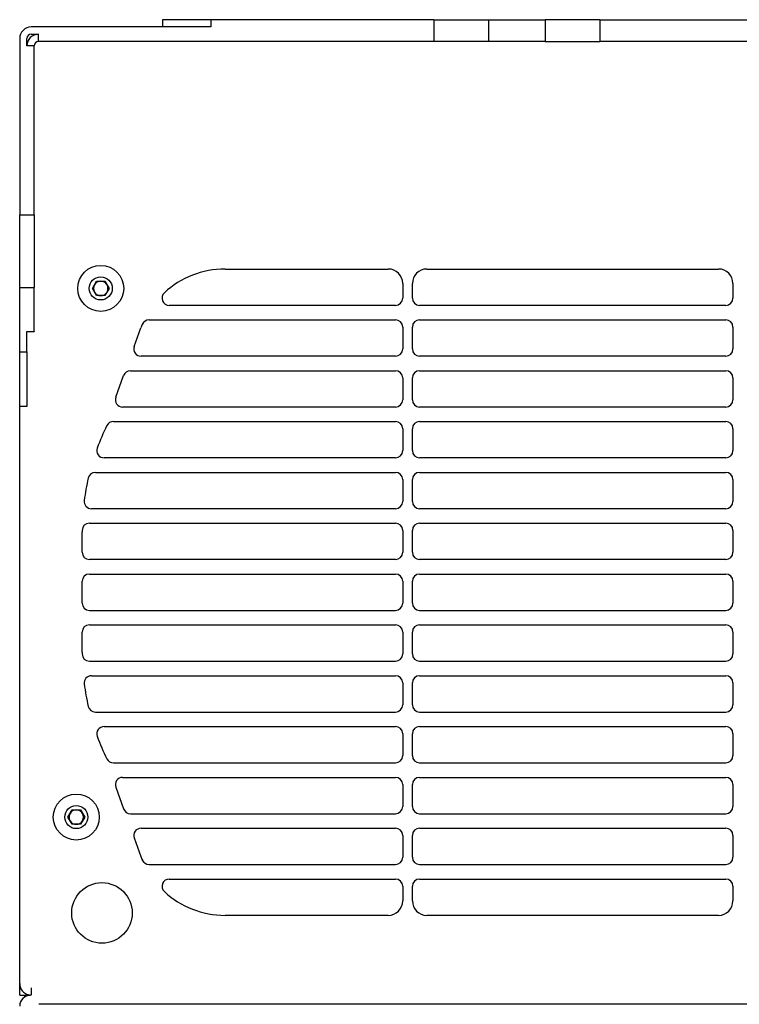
# Model space of a CAD drawing. Header units: millimetres. Extents: x 155400 to 158106, y 111257 to 114777.
# Tile 117 of 157: x 156849 to 156997, y 113880 to 114084. Entities that reach past the tile are written whole.
import ezdxf

# ---------------------------------------------------------------- set-up
doc = ezdxf.new("R2010")
doc.units = ezdxf.units.MM

msp = doc.modelspace()

# ---------------------------------------------------------------- linework, layer by layer
at = {"color": 7, "linetype": 'Continuous', "lineweight": 25}
for p, q in [((156878.07, 114083.58), (156878.07, 114082.08)), ((156888.07, 114083.58), (156878.07, 114083.58)), ((156888.07, 114083.58), (156888.07, 114082.08)), ((156934.17, 114083.58), (156888.07, 114083.58)), ((156934.17, 114083.58), (156934.17, 114079.08)), ((156934.17, 114083.58), (156945.45, 114083.58)), ((156945.45, 114083.58), (156945.45, 114079.08)), ((156945.45, 114083.58), (156957.17, 114083.58)), ((156957.17, 114083.58), (156957.17, 114079.08)), ((156968.45, 114083.58), (156957.17, 114083.58)), ((156968.45, 114083.58), (156968.45, 114079.08)), ((156968.45, 114083.58), (157172.7, 114083.58)), ((156888.07, 114082.08), (156850.97, 114082.08)), ((156848.57, 114079.68), (156848.57, 114043.3)), ((156850.07, 114078.18), (156850.07, 114079.68)), ((156850.97, 114080.58), (156852.47, 114080.58)), ((156852.47, 114079.08), (156852.47, 114080.58)), ((156851.57, 114078.18), (156850.07, 114078.18)), ((156851.57, 114043.3), (156851.57, 114078.18)), ((156934.17, 114079.08), (156852.47, 114079.08)), ((156945.45, 114079.08), (156934.17, 114079.08)), ((156957.17, 114079.08), (156945.45, 114079.08)), ((156957.17, 114079.08), (156968.45, 114079.08)), ((157172.7, 114079.08), (156968.45, 114079.08)), ((156848.57, 114043.3), (156851.57, 114043.3)), ((156848.57, 114028.27), (156848.57, 114043.3)), ((156851.57, 114043.3), (156851.57, 114028.27)), ((156891, 114032.08), (156924.71, 114032.08)), ((156932.71, 114032.08), (156992.94, 114032.08)), ((156863.59, 114028.08), (156864.46, 114029.58)), ((156864.46, 114029.58), (156866.19, 114029.58)), ((156866.19, 114029.58), (156867.06, 114028.08)), ((156927.71, 114029.08), (156927.71, 114026.08)), ((156929.71, 114026.08), (156929.71, 114029.08)), ((156995.94, 114029.08), (156995.94, 114026.08)), ((156848.57, 114028.27), (156851.57, 114028.27)), ((156848.57, 114014.96), (156848.57, 114028.27)), ((156851.57, 114019.2), (156851.57, 114028.27)), ((156864.46, 114026.58), (156863.59, 114028.08)), ((156867.06, 114028.08), (156866.19, 114026.58)), ((156866.19, 114026.58), (156864.46, 114026.58)), ((156926.21, 114024.58), (156879.48, 114024.58)), ((156994.44, 114024.58), (156931.21, 114024.58)), ((156875.3, 114021.58), (156926.21, 114021.58)), ((156931.21, 114021.58), (156994.44, 114021.58)), ((156850.07, 114019.2), (156851.57, 114019.2)), ((156850.07, 114014.96), (156850.07, 114019.2)), ((156851.57, 114019.08), (156850.07, 114019.08)), ((156851.57, 114019.2), (156851.57, 114019.08)), ((156872.24, 114016.1), (156873.63, 114019.92)), ((156927.71, 114020.08), (156927.71, 114015.58)), ((156929.71, 114015.58), (156929.71, 114020.08)), ((156995.94, 114020.08), (156995.94, 114015.58)), ((156848.57, 114014.96), (156850.07, 114014.96)), ((156848.57, 114003.68), (156848.57, 114014.96)), ((156850.07, 114014.96), (156850.07, 114003.68)), ((156926.21, 114014.08), (156873.65, 114014.08)), ((156994.44, 114014.08), (156931.21, 114014.08)), ((156871.46, 114011.08), (156926.21, 114011.08)), ((156931.21, 114011.08), (156994.44, 114011.08)), ((156868.42, 114005.6), (156870.05, 114010.1)), ((156927.71, 114009.58), (156927.71, 114005.08)), ((156929.71, 114005.08), (156929.71, 114009.58)), ((156995.94, 114009.58), (156995.94, 114005.08)), ((156850.07, 114003.68), (156848.57, 114003.68)), ((156848.57, 113884.48), (156848.57, 114003.68)), ((156926.21, 114003.58), (156869.83, 114003.58)), ((156994.44, 114003.58), (156931.21, 114003.58)), ((156867.94, 114000.58), (156926.21, 114000.58)), ((156931.21, 114000.58), (156994.44, 114000.58)), ((156927.71, 113999.08), (156927.71, 113994.58)), ((156929.71, 113994.58), (156929.71, 113999.08)), ((156995.94, 113999.08), (156995.94, 113994.58)), ((156926.21, 113993.08), (156866.01, 113993.08)), ((156994.44, 113993.08), (156931.21, 113993.08)), ((156864.21, 113990.08), (156926.21, 113990.08)), ((156931.21, 113990.08), (156994.44, 113990.08)), ((156927.71, 113988.58), (156927.71, 113984.08)), ((156929.71, 113984.08), (156929.71, 113988.58)), ((156995.94, 113988.58), (156995.94, 113984.08)), ((156926.21, 113982.58), (156863.4, 113982.58)), ((156994.44, 113982.58), (156931.21, 113982.58)), ((156862.98, 113979.58), (156926.21, 113979.58)), ((156927.71, 113978.08), (156927.71, 113973.58)), ((156929.71, 113973.58), (156929.71, 113978.08)), ((156931.21, 113979.58), (156994.44, 113979.58)), ((156995.94, 113978.08), (156995.94, 113973.58)), ((156861.47, 113973.58), (156861.47, 113977.7)), ((156926.21, 113972.08), (156862.97, 113972.08)), ((156994.44, 113972.08), (156931.21, 113972.08)), ((156862.97, 113969.08), (156926.21, 113969.08)), ((156931.21, 113969.08), (156994.44, 113969.08)), ((156861.47, 113963.08), (156861.47, 113967.58)), ((156927.71, 113967.58), (156927.71, 113963.08)), ((156929.71, 113963.08), (156929.71, 113967.58)), ((156995.94, 113967.58), (156995.94, 113963.08)), ((156862.97, 113961.58), (156926.21, 113961.58)), ((156931.21, 113961.58), (156994.44, 113961.58)), ((156862.97, 113958.58), (156926.21, 113958.58)), ((156931.21, 113958.58), (156994.44, 113958.58)), ((156861.47, 113952.96), (156861.47, 113957.08)), ((156927.71, 113957.08), (156927.71, 113952.58)), ((156929.71, 113952.58), (156929.71, 113957.08)), ((156995.94, 113957.08), (156995.94, 113952.58)), ((156862.98, 113951.08), (156926.21, 113951.08)), ((156931.21, 113951.08), (156994.44, 113951.08)), ((156863.4, 113948.08), (156926.21, 113948.08)), ((156931.21, 113948.08), (156994.44, 113948.08)), ((156927.71, 113946.58), (156927.71, 113942.08)), ((156929.71, 113942.08), (156929.71, 113946.58)), ((156995.94, 113946.58), (156995.94, 113942.08)), ((156864.21, 113940.58), (156926.21, 113940.58)), ((156931.21, 113940.58), (156994.44, 113940.58)), ((156866.01, 113937.58), (156926.21, 113937.58)), ((156931.21, 113937.58), (156994.44, 113937.58)), ((156927.71, 113936.08), (156927.71, 113931.58)), ((156929.71, 113931.58), (156929.71, 113936.08)), ((156995.94, 113936.08), (156995.94, 113931.58)), ((156867.94, 113930.08), (156926.21, 113930.08)), ((156931.21, 113930.08), (156994.44, 113930.08)), ((156869.83, 113927.08), (156926.21, 113927.08)), ((156931.21, 113927.08), (156994.44, 113927.08)), ((156868.42, 113925.07), (156870.05, 113920.57)), ((156927.71, 113925.58), (156927.71, 113921.08)), ((156929.71, 113921.08), (156929.71, 113925.58)), ((156995.94, 113925.58), (156995.94, 113921.08)), ((156858.54, 113918.88), (156859.41, 113920.38)), ((156859.41, 113917.38), (156858.54, 113918.88)), ((156859.41, 113920.38), (156861.14, 113920.38)), ((156861.14, 113920.38), (156862, 113918.88)), ((156862, 113918.88), (156861.14, 113917.38)), ((156871.46, 113919.58), (156926.21, 113919.58)), ((156931.21, 113919.58), (156994.44, 113919.58)), ((156861.14, 113917.38), (156859.41, 113917.38)), ((156873.65, 113916.58), (156926.21, 113916.58)), ((156927.71, 113915.08), (156927.71, 113910.58)), ((156929.71, 113910.58), (156929.71, 113915.08)), ((156931.21, 113916.58), (156994.44, 113916.58)), ((156995.94, 113915.08), (156995.94, 113910.58)), ((156872.24, 113914.57), (156873.63, 113910.74)), ((156875.3, 113909.08), (156926.21, 113909.08)), ((156931.21, 113909.08), (156994.44, 113909.08)), ((156879.48, 113906.08), (156926.21, 113906.08)), ((156927.71, 113904.58), (156927.71, 113901.58)), ((156929.71, 113901.58), (156929.71, 113904.58)), ((156931.21, 113906.08), (156994.44, 113906.08)), ((156995.94, 113904.58), (156995.94, 113901.58)), ((156924.71, 113898.58), (156891, 113898.58)), ((156992.94, 113898.58), (156932.71, 113898.58)), ((156848.57, 113882.08), (156848.57, 113884.48)), ((156850.97, 113883.58), (156850.97, 113882.08)), ((156848.57, 113882.08), (156850.82, 113882.08)), ((156849.57, 113882.08), (156849.57, 113881.7)), ((157288.63, 113880.2), (156852.52, 113880.2))]:
    msp.add_line(p, q, dxfattribs=at)
for centre, radius in [((156865.32, 114028.08), 4.75), ((156865.32, 114028.08), 2.38), ((156860.27, 113918.88), 4.75), ((156860.27, 113918.88), 2.38), ((156865.57, 113899.08), 6.25)]:
    msp.add_circle(centre, radius, dxfattribs=at)
for centre, radius, start, end in [((156850.97, 114079.68), 2.4, 90, 180), ((156850.97, 114079.68), 0.9, 90, 180), ((156852.47, 114078.18), 2.4, 90, 180), ((156852.47, 114078.18), 0.9, 90, 180), ((156891, 114013.6), 18.48, 90, 132.694), ((156924.71, 114029.08), 3, 0, 90), ((156932.71, 114029.08), 3, 90, 180), ((156992.94, 114029.08), 3, 0, 90), ((156865.32, 114028.08), 1.5, 150, 210), ((156865.32, 114028.08), 1.5, 90, 150), ((156865.32, 114028.08), 1.5, 30, 90), ((156865.32, 114028.08), 1.5, 330, 30), ((156865.32, 114028.08), 1.5, 210, 270), ((156865.32, 114028.08), 1.5, 270, 330), ((156879.48, 114026.08), 1.5, 132.694, 270), ((156926.21, 114026.08), 1.5, 270, 0), ((156931.21, 114026.08), 1.5, 180, 270), ((156994.44, 114026.08), 1.5, 270, 0), ((156891, 114013.6), 18.48, 157.5652, 160), ((156875.3, 114020.08), 1.5, 90, 157.5652), ((156926.21, 114020.08), 1.5, 0, 90), ((156931.21, 114020.08), 1.5, 90, 180), ((156994.44, 114020.08), 1.5, 0, 90), ((156873.65, 114015.58), 1.5, 160, 270), ((156926.21, 114015.58), 1.5, 270, 0), ((156931.21, 114015.58), 1.5, 180, 270), ((156994.44, 114015.58), 1.5, 270, 0), ((156871.46, 114009.58), 1.5, 90, 160), ((156926.21, 114009.58), 1.5, 0, 90), ((156931.21, 114009.58), 1.5, 90, 180), ((156994.44, 114009.58), 1.5, 0, 90), ((156869.83, 114005.08), 1.5, 160, 270), ((156926.21, 114005.08), 1.5, 270, 0), ((156931.21, 114005.08), 1.5, 180, 270), ((156994.44, 114005.08), 1.5, 270, 0), ((156867.94, 113999.08), 1.5, 90, 153.8454), ((156926.21, 113999.08), 1.5, 0, 90), ((156931.21, 113999.08), 1.5, 90, 180), ((156994.44, 113999.08), 1.5, 0, 90), ((156911.47, 113977.7), 50, 153.8454, 159.6343), ((156866.01, 113994.58), 1.5, 159.6343, 270), ((156926.21, 113994.58), 1.5, 270, 0), ((156931.21, 113994.58), 1.5, 180, 270), ((156994.44, 113994.58), 1.5, 270, 0), ((156864.21, 113988.58), 1.5, 90, 167.0383), ((156926.21, 113988.58), 1.5, 0, 90), ((156931.21, 113988.58), 1.5, 90, 180), ((156994.44, 113988.58), 1.5, 0, 90), ((156911.47, 113977.7), 50, 167.0383, 172.4428), ((156863.4, 113984.08), 1.5, 172.4428, 270), ((156926.21, 113984.08), 1.5, 270, 0), ((156931.21, 113984.08), 1.5, 180, 270), ((156994.44, 113984.08), 1.5, 270, 0), ((156911.47, 113977.7), 50, 179.5528, 180), ((156862.98, 113978.08), 1.5, 90, 179.5528), ((156926.21, 113978.08), 1.5, 0, 90), ((156931.21, 113978.08), 1.5, 90, 180), ((156994.44, 113978.08), 1.5, 0, 90), ((156862.97, 113973.58), 1.5, 180, 270), ((156926.21, 113973.58), 1.5, 270, 0), ((156931.21, 113973.58), 1.5, 180, 270), ((156994.44, 113973.58), 1.5, 270, 0), ((156862.97, 113967.58), 1.5, 90, 180), ((156926.21, 113967.58), 1.5, 0, 90), ((156931.21, 113967.58), 1.5, 90, 180), ((156994.44, 113967.58), 1.5, 0, 90), ((156862.97, 113963.08), 1.5, 180, 270), ((156926.21, 113963.08), 1.5, 270, 0), ((156931.21, 113963.08), 1.5, 180, 270), ((156994.44, 113963.08), 1.5, 270, 0), ((156862.97, 113957.08), 1.5, 90, 180), ((156926.21, 113957.08), 1.5, 0, 90), ((156931.21, 113957.08), 1.5, 90, 180), ((156994.44, 113957.08), 1.5, 0, 90), ((156911.47, 113952.96), 50, 180, 180.4472), ((156862.98, 113952.58), 1.5, 180.4472, 270), ((156926.21, 113952.58), 1.5, 270, 0), ((156931.21, 113952.58), 1.5, 180, 270), ((156994.44, 113952.58), 1.5, 270, 0), ((156863.4, 113946.58), 1.5, 90, 187.5572), ((156926.21, 113946.58), 1.5, 0, 90), ((156931.21, 113946.58), 1.5, 90, 180), ((156994.44, 113946.58), 1.5, 0, 90), ((156911.47, 113952.96), 50, 187.5572, 192.9617), ((156864.21, 113942.08), 1.5, 192.9617, 270), ((156926.21, 113942.08), 1.5, 270, 0), ((156931.21, 113942.08), 1.5, 180, 270), ((156994.44, 113942.08), 1.5, 270, 0), ((156866.01, 113936.08), 1.5, 90, 200.3657), ((156926.21, 113936.08), 1.5, 0, 90), ((156931.21, 113936.08), 1.5, 90, 180), ((156994.44, 113936.08), 1.5, 0, 90), ((156911.47, 113952.96), 50, 200.3657, 206.1546), ((156926.21, 113931.58), 1.5, 270, 0), ((156931.21, 113931.58), 1.5, 180, 270), ((156994.44, 113931.58), 1.5, 270, 0), ((156867.94, 113931.58), 1.5, 206.1546, 270), ((156869.83, 113925.58), 1.5, 90, 200), ((156926.21, 113925.58), 1.5, 0, 90), ((156931.21, 113925.58), 1.5, 90, 180), ((156994.44, 113925.58), 1.5, 0, 90), ((156926.21, 113921.08), 1.5, 270, 0), ((156931.21, 113921.08), 1.5, 180, 270), ((156994.44, 113921.08), 1.5, 270, 0), ((156860.27, 113918.88), 1.5, 150, 210), ((156860.27, 113918.88), 1.5, 90, 150), ((156860.27, 113918.88), 1.5, 30, 90), ((156860.27, 113918.88), 1.5, 330, 30), ((156871.46, 113921.08), 1.5, 200, 270), ((156860.27, 113918.88), 1.5, 210, 270), ((156860.27, 113918.88), 1.5, 270, 330), ((156873.65, 113915.08), 1.5, 90, 200), ((156926.21, 113915.08), 1.5, 0, 90), ((156931.21, 113915.08), 1.5, 90, 180), ((156994.44, 113915.08), 1.5, 0, 90), ((156891, 113917.06), 18.48, 200, 202.4348), ((156875.3, 113910.58), 1.5, 202.4348, 270), ((156926.21, 113910.58), 1.5, 270, 0), ((156931.21, 113910.58), 1.5, 180, 270), ((156994.44, 113910.58), 1.5, 270, 0), ((156879.48, 113904.58), 1.5, 90, 227.306), ((156926.21, 113904.58), 1.5, 0, 90), ((156931.21, 113904.58), 1.5, 90, 180), ((156994.44, 113904.58), 1.5, 0, 90), ((156891, 113917.06), 18.48, 227.306, 270), ((156924.71, 113901.58), 3, 270, 0), ((156932.71, 113901.58), 3, 180, 270), ((156992.94, 113901.58), 3, 270, 0), ((156850.82, 113879.83), 2.25, 90, 180)]:
    msp.add_arc(centre, radius, start, end, dxfattribs=at)
msp.add_open_spline([(156848.57, 113884.48), (156848.58, 113884.43), (156848.58, 113884.33), (156848.59, 113884.18), (156848.61, 113884.03), (156848.65, 113883.89), (156848.69, 113883.74), (156848.78, 113883.51), (156848.94, 113883.19), (156849.21, 113882.83), (156849.56, 113882.53), (156849.9, 113882.32), (156850.23, 113882.19), (156850.52, 113882.12), (156850.72, 113882.1), (156850.82, 113882.09)], degree=3, knots=[0, 0, 0, 0, 0.041952, 0.083581, 0.125053, 0.166535, 0.208194, 0.250194, 0.375039, 0.50006, 0.624905, 0.749926, 0.833468, 0.91638, 1, 1, 1, 1], dxfattribs=at)

doc.saveas('drawing.dxf')
